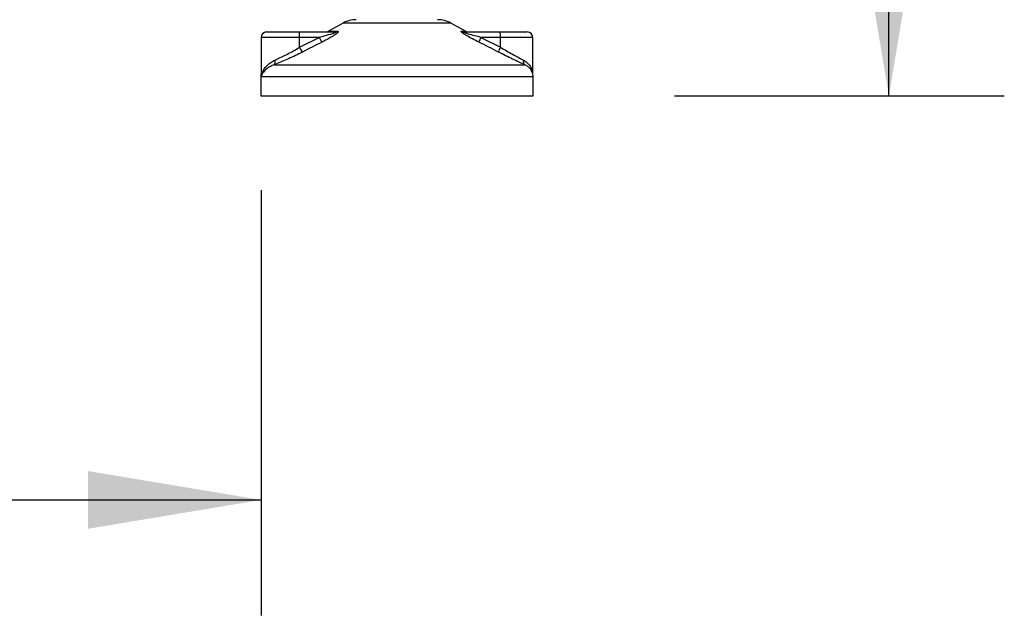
# Model space of a CAD drawing. Header units: millimetres. Extents: x 0 to 420, y 0 to 297.
# Tile 80 of 98: x 314 to 331, y 185 to 195. Entities that reach past the tile are written whole.
import ezdxf

# ---------------------------------------------------------------- set-up
doc = ezdxf.new("R2010")
doc.units = ezdxf.units.MM
doc.layers.add('QUOTE', color=174, linetype='Continuous')
doc.styles.add('SLDTEXTSTYLE3', font='TXT', dxfattribs={"width": 0.75})
doc.dimstyles.new('SLDDIMSTYLE1', dxfattribs={"dimtxt": 3, "dimasz": 3, "dimexe": 0, "dimexo": 0.0625, "dimgap": 0.75, "dimtad": 1, "dimdec": 0, "dimlfac": 21.190584, "dimrnd": 1e-09, "dimzin": 12, "dimdsep": 46, "dimtxsty": 'SLDTEXTSTYLE3', "dimsah": 1, "dimcen": 0.09, "dimadec": 0, "dimazin": 3, "dimtfac": 1, "dimtdec": 3, "dimtofl": 0, "dimtmove": 0, "dimatfit": 3, "dimfxl": 0, "dimfrac": 2, "dimtolj": 1, "dimtzin": 12, "dimarcsym": 0})
doc.dimstyles.new('SLDDIMSTYLE2', dxfattribs={"dimtxt": 3, "dimasz": 3, "dimexe": 0, "dimexo": 0.0625, "dimgap": 0.75, "dimtad": 1, "dimlfac": 21.190584, "dimrnd": 1e-09, "dimzin": 12, "dimdsep": 46, "dimtxsty": 'SLDTEXTSTYLE3', "dimsah": 1, "dimcen": 0.09, "dimadec": 0, "dimazin": 3, "dimtfac": 1, "dimtdec": 3, "dimtofl": 0, "dimtmove": 0, "dimatfit": 3, "dimfxl": 0, "dimfrac": 2, "dimtolj": 1, "dimtzin": 12, "dimarcsym": 0})

# ---------------------------------------------------------------- blocks, each defined once
blk = doc.blocks.new('_D_1')
at = {"layer": 'QUOTE'}
for p, q in [((296.588, 192.431), (296.588, 185.062)), ((317.824, 192.431), (317.824, 185.062)), ((296.588, 187.062), (317.824, 187.062))]:
    blk.add_line(p, q, dxfattribs=at)
for points in [[(296.588, 187.062), (299.588, 186.562), (299.588, 187.562)], [(317.824, 187.062), (314.824, 187.562), (314.824, 186.562)]]:
    blk.add_solid(points, dxfattribs=at)
at = {"layer": 'QUOTE', "insert": (303.881, 190.93), "char_height": 3, "attachment_point": 1, "style": 'SLDTEXTSTYLE3'}
blk.add_mtext('450', dxfattribs=at)
blk = doc.blocks.new('_D_2')
at = {"layer": 'QUOTE'}
for p, q in [((319.345, 236.964), (330.7, 236.964)), ((328.7, 194.063), (328.7, 236.964)), ((324.988, 194.063), (330.7, 194.063))]:
    blk.add_line(p, q, dxfattribs=at)
for points in [[(328.7, 236.964), (328.2, 233.964), (329.2, 233.964)], [(328.7, 194.063), (329.2, 197.063), (328.2, 197.063)]]:
    blk.add_solid(points, dxfattribs=at)
at = {"layer": 'QUOTE', "insert": (324.833, 210.526), "char_height": 3, "attachment_point": 1, "rotation": 90, "style": 'SLDTEXTSTYLE3'}
blk.add_mtext('909,1', dxfattribs=at)

msp = doc.modelspace()

# ---------------------------------------------------------------- linework, layer by layer
at = {"color": 7, "linetype": 'Continuous', "lineweight": 25}
for p, q in [((317.91817, 195.17191), (318.48228, 195.17191)), ((318.48228, 195.17191), (319.10685, 195.17191)), ((319.24423, 195.32518), (318.98882, 195.18373)), ((318.98882, 195.18373), (319.14651, 195.18373)), ((320.25761, 195.32518), (319.24423, 195.32518)), ((321.10927, 195.32518), (320.25761, 195.32518)), ((321.36468, 195.18373), (321.10927, 195.32518)), ((321.29367, 195.18373), (321.36468, 195.18373)), ((321.33667, 195.17191), (321.96124, 195.17191)), ((321.96124, 195.17191), (322.43533, 195.17191)), ((317.82379, 195.07753), (317.82379, 194.43088)), ((318.49046, 195.07753), (317.82379, 195.07753)), ((318.49046, 194.90605), (318.82886, 195.07753)), ((318.49046, 194.90605), (318.49046, 195.07753)), ((318.82886, 195.07753), (318.49046, 195.07753)), ((321.63103, 195.07753), (321.96943, 194.90605)), ((321.96943, 195.07753), (321.63103, 195.07753)), ((321.96943, 194.90605), (321.96943, 195.07753)), ((322.52971, 195.07753), (321.96943, 195.07753)), ((322.52971, 194.45111), (322.52971, 195.07753)), ((318.05102, 194.6022), (322.39139, 194.6022)), ((317.81721, 194.39579), (317.81721, 194.06293)), ((317.8261, 194.39579), (317.81721, 194.39579)), ((322.53629, 194.39579), (317.8261, 194.39579)), ((322.53629, 194.06293), (322.53629, 194.39579)), ((317.81721, 194.06293), (320.38134, 194.06293)), ((320.38134, 194.06293), (322.53629, 194.06293))]:
    msp.add_line(p, q, dxfattribs=at)
for centre, radius, start, end in [((319.47287, 194.91236), 0.47191, 90, 118.979708), ((320.88063, 194.91236), 0.47191, 61.020292, 90), ((317.91817, 195.07753), 0.09438, 90, 180), ((318.2122, 195.10095), 0.27925, 355.189448, 14.721753), ((318.94309, 195.26629), 0.09438, 270, 298.979708), ((319.10652, 195.24547), 0.07356, 270.257722, 302.928572), ((321.33681, 195.25655), 0.08464, 239.359434, 269.903334), ((321.4104, 195.26629), 0.09438, 241.020292, 270), ((321.69116, 195.10095), 0.27925, 355.189448, 14.721753), ((322.43533, 195.07753), 0.09438, 0, 90), ((319.30459, 195.29416), 0.52273, 204.483224, 214.915993), ((322.00495, 194.87383), 0.42581, 151.419701, 163.471641), ((318.94213, 195.11786), 0.49887, 205.123669, 216.162504), ((322.31654, 194.70777), 0.39975, 150.264685, 163.174573), ((317.98685, 194.65541), 0.08336, 320.332603, 20.614778), ((322.44069, 194.66142), 0.07706, 162.369267, 230.220234), ((322.30033, 194.39579), 0.23595, 0, 21.634761), ((318.05316, 194.39579), 0.23595, 169.409906, 180)]:
    msp.add_arc(centre, radius, start, end, dxfattribs=at)
for points, knots in [([(319.10685, 195.17191), (319.10963, 195.17184), (319.11411, 195.17172), (319.11852, 195.17061), (319.12037, 195.16892), (319.11913, 195.16641), (319.11552, 195.16358), (319.1058, 195.15805), (319.07647, 195.14622), (318.99759, 195.12117), (318.90995, 195.09783), (318.84349, 195.08119), (318.82886, 195.07753)], [0, 0, 0, 0, 0.032628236, 0.052524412, 0.075840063, 0.100053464, 0.122452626, 0.146897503, 0.236224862, 0.42447648, 0.873291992, 1, 1, 1, 1]), ([(319.14651, 195.18373), (319.15121, 195.18325), (319.16068, 195.18229), (319.16173, 195.17355), (319.15172, 195.15934), (319.12322, 195.1347), (319.0694, 195.09928), (318.99764, 195.05796), (318.93151, 195.02299), (318.89049, 195.0023), (318.87595, 194.99496)], [0, 0, 0, 0, 0.07157335, 0.14434732, 0.20833536, 0.30965956, 0.49233005, 0.69118879, 0.89052506, 1, 1, 1, 1]), ([(321.59674, 194.99496), (321.55941, 195.01375), (321.48498, 195.05122), (321.39368, 195.10143), (321.33295, 195.13887), (321.30333, 195.16026), (321.28861, 195.1741), (321.28549, 195.18192), (321.28989, 195.18367), (321.29334, 195.18372), (321.29367, 195.18373)], [0, 0, 0, 0, 0.279168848, 0.556615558, 0.699102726, 0.79155981, 0.86148353, 0.930808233, 0.993265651, 1, 1, 1, 1]), ([(321.63103, 195.07753), (321.59483, 195.08664), (321.52209, 195.10496), (321.43264, 195.12949), (321.37188, 195.1486), (321.34445, 195.15884), (321.33342, 195.16425), (321.32894, 195.16723), (321.32724, 195.16927), (321.3283, 195.17108), (321.33159, 195.17174), (321.33498, 195.1719), (321.33628, 195.17191), (321.33667, 195.17191)], [0, 0, 0, 0, 0.312638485, 0.628340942, 0.772322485, 0.853210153, 0.889598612, 0.904004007, 0.930491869, 0.949187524, 0.982177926, 0.994635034, 1, 1, 1, 1]), ([(318.87595, 194.99496), (318.81996, 194.9668), (318.70748, 194.91022), (318.59557, 194.85248), (318.53937, 194.82349)], [0, 0, 0, 0, 0.49785429, 1, 1, 1, 1]), ([(321.9339, 194.82349), (321.8781, 194.85223), (321.76602, 194.90997), (321.65332, 194.96655), (321.59674, 194.99496)], [0, 0, 0, 0, 0.497852, 1, 1, 1, 1]), ([(318.53937, 194.82349), (318.5277, 194.81749), (318.47768, 194.79178), (318.38684, 194.74741), (318.26991, 194.69379), (318.15506, 194.64411), (318.08603, 194.61631), (318.05102, 194.6022)], [0, 0, 0, 0, 0.06999491, 0.29988869, 0.53536004, 0.76429565, 1, 1, 1, 1]), ([(318.06487, 194.68476), (318.09456, 194.69847), (318.15483, 194.7263), (318.25415, 194.77553), (318.35693, 194.82959), (318.43602, 194.8739), (318.4803, 194.90005), (318.49046, 194.90605)], [0, 0, 0, 0, 0.22830534, 0.46347764, 0.69381275, 0.92974366, 1, 1, 1, 1]), ([(322.39139, 194.6022), (322.3595, 194.61697), (322.29459, 194.64705), (322.18073, 194.70078), (322.05921, 194.75962), (321.97606, 194.802), (321.9339, 194.82349)], [0, 0, 0, 0, 0.24635312, 0.50146761, 0.74726318, 1, 1, 1, 1]), ([(321.96943, 194.90605), (322.00504, 194.88516), (322.07722, 194.84282), (322.18175, 194.78459), (322.28178, 194.73029), (322.33845, 194.70011), (322.36725, 194.68476)], [0, 0, 0, 0, 0.24659364, 0.49969127, 0.74573559, 1, 1, 1, 1]), ([(317.8261, 194.39579), (317.82613, 194.39603), (317.82981, 194.42406), (317.84374, 194.47267), (317.88167, 194.53929), (317.92923, 194.59469), (317.98894, 194.64527), (318.03957, 194.67161), (318.06487, 194.68476)], [0, 0, 0, 0, 0.002246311, 0.25863767, 0.447716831, 0.636711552, 0.818472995, 1, 1, 1, 1]), ([(322.36725, 194.68476), (322.38821, 194.67178), (322.43072, 194.64545), (322.47666, 194.59512), (322.50847, 194.5394), (322.52597, 194.49336), (322.52586, 194.46594), (322.52583, 194.45915)], [0, 0, 0, 0, 0.22272092, 0.4517881, 0.6846122, 0.92196036, 1, 1, 1, 1]), ([(318.05102, 194.6022), (318.02783, 194.59289), (317.98097, 194.57408), (317.90629, 194.52583), (317.84988, 194.46539), (317.83021, 194.41599), (317.82613, 194.39596), (317.8261, 194.39579)], [0, 0, 0, 0, 0.18041479, 0.36450089, 0.74190632, 0.99778494, 1, 1, 1, 1]), ([(322.51417, 194.48137), (322.50663, 194.50072), (322.49383, 194.53355), (322.44704, 194.5738), (322.41005, 194.59268), (322.39139, 194.6022)], [0, 0, 0, 0, 0.41540152, 0.70498935, 1, 1, 1, 1]), ([(317.8261, 194.39579), (317.82606, 194.39596), (317.82318, 194.41021), (317.82452, 194.42434), (317.82584, 194.4383)], [0, 0, 0, 0, 0.01206383, 1, 1, 1, 1]), ([(317.82692, 194.43088), (317.82574, 194.41945), (317.82453, 194.40779), (317.82607, 194.39603), (317.8261, 194.39579)], [0, 0, 0, 0, 0.97929123, 1, 1, 1, 1])]:
    msp.add_open_spline(points, degree=3, knots=knots, dxfattribs=at)

# ---------------------------------------------------------------- dimensions: what is measured, and where the dimension line sits
at = {"layer": 'QUOTE'}
dim = msp.add_linear_dim(base=(328.69995, 236.96406), p1=(322.98752, 194.06293), p2=(317.3453, 236.96406), angle=90, dimstyle='SLDDIMSTYLE2', dxfattribs=at)
dim.commit()
dim.dimension.update_dxf_attribs({"geometry": '_D_2', "text_midpoint": (328.69995, 215.51349), "dimtype": 160})
dim = msp.add_linear_dim(base=(317.82379, 187.06249), p1=(296.58794, 194.43115), p2=(317.82379, 194.43115), dimstyle='SLDDIMSTYLE1', dxfattribs=at)
dim.commit()
dim.dimension.update_dxf_attribs({"geometry": '_D_1', "text_midpoint": (307.20586, 187.06249), "dimtype": 160})

doc.saveas('drawing.dxf')
